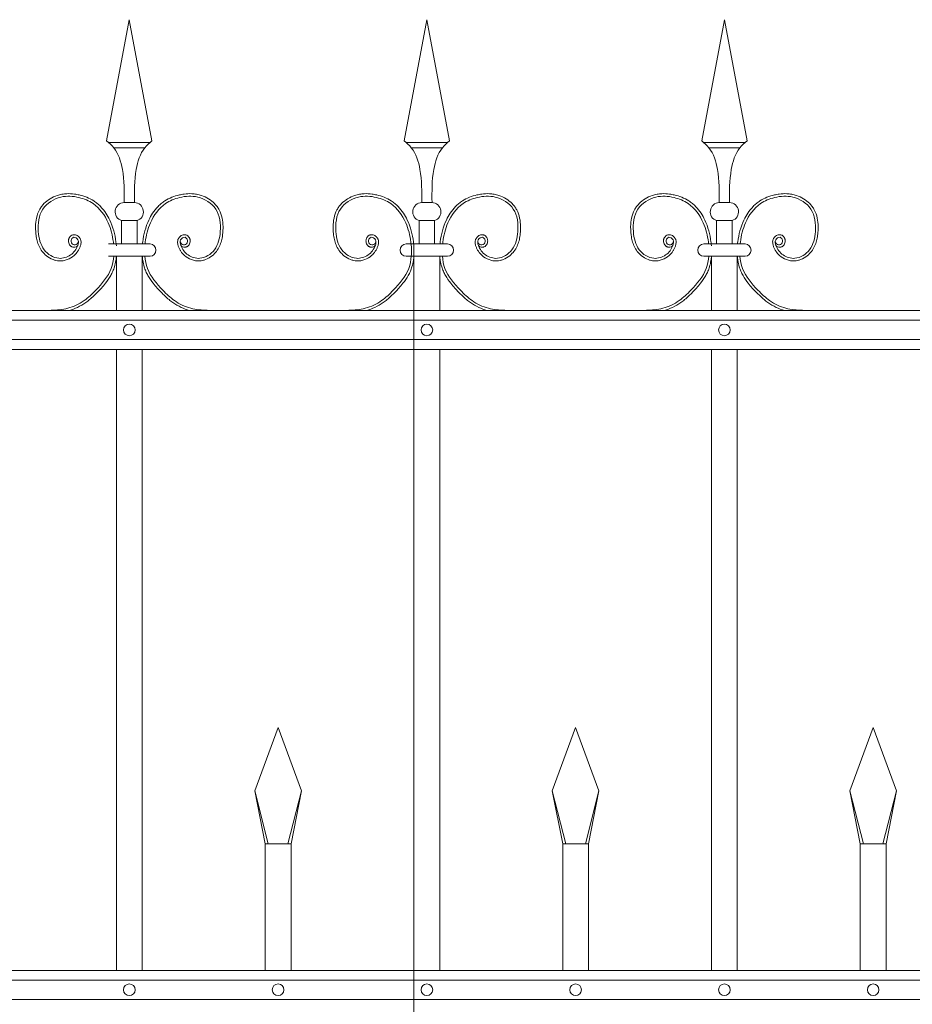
# Model space of a CAD drawing. Header units: millimetres. Extents: x 6567289036 to 6568990308, y 5976640423 to 5977332400.
# Tile 201 of 256: x 6568250096 to 6568250778, y 5976809666 to 5976810419. Entities that reach past the tile are written whole.
import ezdxf

# ---------------------------------------------------------------- set-up
doc = ezdxf.new("R2010")
doc.units = ezdxf.units.MM
doc.layers.add('01_widok', color=7, linetype='Continuous', lineweight=13)

# ---------------------------------------------------------------- blocks, each defined once
blk = doc.blocks.new('A$C6D0402AF')
at = {"layer": '01_widok'}
for p, q in [((1.41249, 1.4602), (1.43, 1.55381)), ((1.44751, 1.4602), (1.43, 1.55381)), ((1.64249, 1.4602), (1.66, 1.55381)), ((1.67751, 1.4602), (1.66, 1.55381)), ((1.87249, 1.4602), (1.89, 1.55381)), ((1.90751, 1.4602), (1.89, 1.55381)), ((1.43, 1.45881), (1.414, 1.45881)), ((1.43, 1.45481), (1.418, 1.45481)), ((1.43, 1.45881), (1.446, 1.45881)), ((1.43, 1.45481), (1.442, 1.45481)), ((1.66, 1.45881), (1.644, 1.45881)), ((1.66, 1.45481), (1.648, 1.45481)), ((1.66, 1.45881), (1.676, 1.45881)), ((1.66, 1.45481), (1.672, 1.45481)), ((1.89, 1.45881), (1.874, 1.45881)), ((1.89, 1.45481), (1.878, 1.45481)), ((1.89, 1.45881), (1.906, 1.45881)), ((1.89, 1.45481), (1.902, 1.45481)), ((1.43, 1.41247), (1.42601, 1.41247)), ((1.43, 1.41247), (1.43399, 1.41247)), ((1.66, 1.41247), (1.65601, 1.41247)), ((1.66, 1.41247), (1.66399, 1.41247)), ((1.89, 1.41247), (1.88601, 1.41247)), ((1.89, 1.41247), (1.89399, 1.41247)), ((1.42401, 1.39847), (1.43, 1.39847)), ((1.42401, 1.39847), (1.42401, 1.38047)), ((1.43599, 1.39847), (1.43, 1.39847)), ((1.43599, 1.39847), (1.43599, 1.38047)), ((1.65401, 1.39847), (1.66, 1.39847)), ((1.65401, 1.39847), (1.65401, 1.38047)), ((1.66599, 1.39847), (1.66, 1.39847)), ((1.66599, 1.39847), (1.66599, 1.38047)), ((1.88401, 1.39847), (1.89, 1.39847)), ((1.88401, 1.39847), (1.88401, 1.38047)), ((1.89599, 1.39847), (1.89, 1.39847)), ((1.89599, 1.39847), (1.89599, 1.38047)), ((1.43, 1.38047), (1.414, 1.38047)), ((1.43, 1.38047), (1.446, 1.38047)), ((1.66, 1.38047), (1.644, 1.38047)), ((1.65, 1.379), (1.65, 1.329)), ((1.65, 1.379), (1.65, 0.30096)), ((1.66, 1.38047), (1.676, 1.38047)), ((1.89, 1.38047), (1.874, 1.38047)), ((1.89, 1.38047), (1.906, 1.38047)), ((1.42, 1.371), (1.414, 1.371)), ((1.42, 1.371), (1.42, 1.329)), ((1.42, 1.371), (1.44, 1.371)), ((1.44, 1.371), (1.44, 1.329)), ((1.44, 1.371), (1.446, 1.371)), ((1.65, 1.371), (1.644, 1.371)), ((1.65, 1.371), (1.65, 1.329)), ((1.65, 1.371), (1.67, 1.371)), ((1.67, 1.371), (1.67, 1.329)), ((1.67, 1.371), (1.676, 1.371)), ((1.88, 1.371), (1.874, 1.371)), ((1.88, 1.371), (1.88, 1.329)), ((1.88, 1.371), (1.9, 1.371)), ((1.9, 1.371), (1.9, 1.329)), ((1.9, 1.371), (1.906, 1.371)), ((2.57, 1.329), (0.06, 1.329)), ((0.06, 1.3215), (2.57, 1.3215)), ((0.06, 1.3065), (2.57, 1.3065)), ((2.57, 1.299), (0.06, 1.299)), ((1.42, 1.299), (1.42, 0.819)), ((1.44, 1.299), (1.44, 0.819)), ((1.65, 1.299), (1.65, 0.819)), ((1.67, 1.299), (1.67, 0.819)), ((1.88, 1.299), (1.88, 0.819)), ((1.9, 1.299), (1.9, 0.819)), ((1.527, 0.95769), (1.545, 1.00669)), ((1.563, 0.95769), (1.545, 1.00669)), ((1.757, 0.95769), (1.775, 1.00669)), ((1.793, 0.95769), (1.775, 1.00669)), ((1.987, 0.95769), (2.005, 1.00669)), ((2.023, 0.95769), (2.005, 1.00669)), ((1.53744, 0.91669), (1.527, 0.95769)), ((1.527, 0.95769), (1.535, 0.91669)), ((1.55256, 0.91669), (1.563, 0.95769)), ((1.563, 0.95769), (1.555, 0.91669)), ((1.76744, 0.91669), (1.757, 0.95769)), ((1.757, 0.95769), (1.765, 0.91669)), ((1.78256, 0.91669), (1.793, 0.95769)), ((1.793, 0.95769), (1.785, 0.91669)), ((1.99744, 0.91669), (1.987, 0.95769)), ((1.987, 0.95769), (1.995, 0.91669)), ((2.01256, 0.91669), (2.023, 0.95769)), ((2.01256, 0.91669), (2.023, 0.95769)), ((2.023, 0.95769), (2.015, 0.91669)), ((2.023, 0.95769), (2.015, 0.91669)), ((1.545, 0.91669), (1.535, 0.91669)), ((1.535, 0.91669), (1.535, 0.819)), ((1.545, 0.91669), (1.555, 0.91669)), ((1.555, 0.91669), (1.555, 0.819)), ((1.775, 0.91669), (1.765, 0.91669)), ((1.765, 0.91669), (1.765, 0.819)), ((1.775, 0.91669), (1.785, 0.91669)), ((1.785, 0.91669), (1.785, 0.819)), ((2.005, 0.91669), (1.995, 0.91669)), ((1.995, 0.91669), (1.995, 0.819)), ((2.005, 0.91669), (2.015, 0.91669)), ((2.015, 0.91669), (2.015, 0.819)), ((2.015, 0.91669), (2.015, 0.819)), ((2.57, 0.819), (0.06, 0.819)), ((2.57, 0.8115), (0.06, 0.8115)), ((2.57, 0.7965), (0.06, 0.7965))]:
    blk.add_line(p, q, dxfattribs=at)
for centre in [(1.43, 1.314), (1.66, 1.314), (1.89, 1.314), (1.43, 0.804), (1.545, 0.804), (1.66, 0.804), (1.775, 0.804), (1.89, 0.804), (2.005, 0.804)]:
    blk.add_circle(centre, 0.0045, dxfattribs=at)
for centre, radius, start, end in [((1.42627, 1.40529), 0.00718, 92.05804, 251.68172), ((1.43373, 1.40529), 0.00718, 288.31828, 87.94196), ((1.65627, 1.40529), 0.00718, 92.05804, 251.68172), ((1.66373, 1.40529), 0.00718, 288.31828, 87.94196), ((1.88627, 1.40529), 0.00718, 92.05804, 251.68172), ((1.89373, 1.40529), 0.00718, 288.31828, 87.94196), ((1.44589, 1.37573), 0.00473, 271.38218, 88.61782), ((1.64411, 1.37573), 0.00473, 91.38218, 268.61782), ((1.67589, 1.37573), 0.00473, 271.38218, 88.61782), ((1.87411, 1.37573), 0.00473, 91.38218, 268.61782), ((1.90589, 1.37573), 0.00473, 271.38218, 88.61782)]:
    blk.add_arc(centre, radius, start, end, dxfattribs=at)
for points in [[(1.41249, 1.4602), (1.418, 1.45481), (1.42464, 1.43812), (1.42601, 1.41247)], [(1.44751, 1.4602), (1.442, 1.45481), (1.43536, 1.43812), (1.43399, 1.41247)], [(1.64249, 1.4602), (1.648, 1.45481), (1.65464, 1.43812), (1.65601, 1.41247)], [(1.67751, 1.4602), (1.672, 1.45481), (1.66536, 1.43812), (1.66399, 1.41247)], [(1.87249, 1.4602), (1.878, 1.45481), (1.88464, 1.43812), (1.88601, 1.41247)], [(1.90751, 1.4602), (1.902, 1.45481), (1.89536, 1.43812), (1.89399, 1.41247)], [(1.64782, 1.38047), (1.64822, 1.37621), (1.64799, 1.371)]]:
    blk.add_spline(points, degree=3, dxfattribs=at)
for points, knots in [([(1.39014, 1.37922), (1.38904, 1.37757), (1.38661, 1.37789), (1.38604, 1.37807), (1.38582, 1.37815), (1.3854, 1.37836), (1.3852, 1.37847), (1.38454, 1.37894), (1.38415, 1.37936), (1.38354, 1.38027), (1.38331, 1.38076), (1.38301, 1.3818), (1.38294, 1.38234), (1.38296, 1.38319), (1.383, 1.3835), (1.38312, 1.38409), (1.38321, 1.38437), (1.38352, 1.38516), (1.3838, 1.38563), (1.38451, 1.38648), (1.38493, 1.38686), (1.38571, 1.38729), (1.38599, 1.38741), (1.3865, 1.38756), (1.38673, 1.3876), (1.38717, 1.38764), (1.38739, 1.38765), (1.38816, 1.3876), (1.38868, 1.38745), (1.38962, 1.38704), (1.39004, 1.38678), (1.3908, 1.38617), (1.39115, 1.38583), (1.39165, 1.3852), (1.39183, 1.38493), (1.39214, 1.38437), (1.39227, 1.38409), (1.39247, 1.38353), (1.39255, 1.38324), (1.39271, 1.38238), (1.39272, 1.3818), (1.39263, 1.38073), (1.39253, 1.38022), (1.39232, 1.37942), (1.39222, 1.37911), (1.39199, 1.37846), (1.39186, 1.37811), (1.39158, 1.37743), (1.39142, 1.37709), (1.39094, 1.3761), (1.39057, 1.37546), (1.38937, 1.37364), (1.38842, 1.37254), (1.38577, 1.37019), (1.38394, 1.36909), (1.37996, 1.36762), (1.37782, 1.36725), (1.37488, 1.36741), (1.37409, 1.36752), (1.37255, 1.36786), (1.3718, 1.36809), (1.3692, 1.36908), (1.36747, 1.37012), (1.3647, 1.37238), (1.36359, 1.37352), (1.36169, 1.376), (1.36091, 1.37732), (1.35963, 1.38006), (1.35914, 1.38148), (1.35838, 1.38434), (1.35812, 1.38578), (1.35779, 1.38832), (1.35769, 1.38942), (1.35756, 1.39164), (1.35753, 1.39275), (1.35758, 1.3961), (1.3578, 1.39834), (1.35873, 1.4027), (1.35944, 1.40482), (1.36096, 1.40768), (1.36149, 1.40853), (1.36268, 1.41014), (1.36334, 1.41091), (1.36545, 1.41306), (1.36705, 1.41432), (1.3705, 1.41644), (1.37235, 1.4173), (1.37547, 1.41835), (1.3767, 1.41867), (1.37918, 1.41913), (1.38042, 1.41926), (1.38366, 1.41941), (1.38566, 1.4193), (1.38885, 1.41887), (1.39007, 1.41864), (1.39324, 1.41791), (1.39518, 1.41733), (1.39896, 1.41583), (1.40079, 1.41491), (1.40346, 1.41318), (1.40438, 1.41251), (1.40612, 1.41106), (1.40695, 1.41028), (1.40931, 1.40783), (1.41071, 1.40604), (1.41304, 1.40249), (1.41401, 1.40075), (1.41616, 1.39627), (1.41717, 1.3935), (1.41874, 1.38785), (1.41928, 1.38498), (1.41971, 1.38152), (1.41977, 1.381), (1.42, 1.379)], [4.6165, 4.6165, 4.6165, 4.6165, 5.188367, 5.188367, 5.549428, 5.549428, 5.910489, 5.910489, 6.837983, 6.837983, 7.765478, 7.765478, 8.692972, 8.692972, 9.190028, 9.190028, 9.687083, 9.687083, 10.618534, 10.618534, 11.549985, 11.549985, 12.010547, 12.010547, 12.33998, 12.33998, 12.669414, 12.669414, 13.561099, 13.561099, 14.452783, 14.452783, 15.344467, 15.344467, 15.940368, 15.940368, 16.492607, 16.492607, 17.044846, 17.044846, 18.200205, 18.200205, 19.355563, 19.355563, 20.151118, 20.151118, 21.100453, 21.100453, 22.049789, 22.049789, 23.94846, 23.94846, 27.745803, 27.745803, 33.221248, 33.221248, 38.696693, 38.696693, 40.725069, 40.725069, 42.753445, 42.753445, 47.908007, 47.908007, 52.041948, 52.041948, 56.17589, 56.17589, 60.309831, 60.309831, 64.342201, 64.342201, 67.40836, 67.40836, 70.47452, 70.47452, 76.606839, 76.606839, 82.739158, 82.739158, 85.455708, 85.455708, 88.172258, 88.172258, 93.605357, 93.605357, 99.038456, 99.038456, 102.482403, 102.482403, 105.92635, 105.92635, 111.504268, 111.504268, 114.996104, 114.996104, 120.708661, 120.708661, 126.421218, 126.421218, 129.587167, 129.587167, 132.753115, 132.753115, 139.085012, 139.085012, 144.64085, 144.64085, 153.114925, 153.114925, 161.589001, 161.589001, 163.11027, 163.11027, 163.11027, 163.11027]), ([(1.39062, 1.38267), (1.39043, 1.38189), (1.38997, 1.38002), (1.38599, 1.37927), (1.38423, 1.38316), (1.38704, 1.38672), (1.39127, 1.38362), (1.38999, 1.37746), (1.3852, 1.37115), (1.37414, 1.36773), (1.36219, 1.37557), (1.35865, 1.39087), (1.36058, 1.40849), (1.37603, 1.41817), (1.39055, 1.41716), (1.4048, 1.41161), (1.41426, 1.39811), (1.41712, 1.38659), (1.41777, 1.38093), (1.41782, 1.38047)], [0, 0, 0, 0, 2.276171, 5.482858, 9.081143, 12.123133, 16.088096, 20.24215, 29.50989, 38.967775, 52.064989, 66.796785, 84.531155, 101.296087, 115.254866, 127.16367, 146.089907, 161.545397, 162.912572, 162.912572, 162.912572, 162.912572]), ([(1.46986, 1.37922), (1.47096, 1.37757), (1.47339, 1.37789), (1.47396, 1.37807), (1.47418, 1.37815), (1.4746, 1.37836), (1.4748, 1.37847), (1.47546, 1.37894), (1.47585, 1.37936), (1.47646, 1.38027), (1.47669, 1.38076), (1.47699, 1.3818), (1.47706, 1.38234), (1.47704, 1.38319), (1.477, 1.3835), (1.47688, 1.38409), (1.47679, 1.38437), (1.47648, 1.38516), (1.4762, 1.38563), (1.47549, 1.38648), (1.47507, 1.38686), (1.47429, 1.38729), (1.47401, 1.38741), (1.4735, 1.38756), (1.47327, 1.3876), (1.47283, 1.38764), (1.47261, 1.38765), (1.47184, 1.3876), (1.47132, 1.38745), (1.47038, 1.38704), (1.46996, 1.38678), (1.4692, 1.38617), (1.46885, 1.38583), (1.46835, 1.3852), (1.46817, 1.38493), (1.46786, 1.38437), (1.46773, 1.38409), (1.46753, 1.38353), (1.46745, 1.38324), (1.46729, 1.38238), (1.46728, 1.3818), (1.46737, 1.38073), (1.46747, 1.38022), (1.46768, 1.37942), (1.46778, 1.37911), (1.46801, 1.37846), (1.46814, 1.37811), (1.46842, 1.37743), (1.46858, 1.37709), (1.46906, 1.3761), (1.46943, 1.37546), (1.47063, 1.37364), (1.47158, 1.37254), (1.47423, 1.37019), (1.47606, 1.36909), (1.48004, 1.36762), (1.48218, 1.36725), (1.48512, 1.36741), (1.48591, 1.36752), (1.48745, 1.36786), (1.4882, 1.36809), (1.4908, 1.36908), (1.49253, 1.37012), (1.4953, 1.37238), (1.49641, 1.37352), (1.49831, 1.376), (1.49909, 1.37732), (1.50037, 1.38006), (1.50086, 1.38148), (1.50162, 1.38434), (1.50188, 1.38578), (1.50221, 1.38832), (1.50231, 1.38942), (1.50244, 1.39164), (1.50247, 1.39275), (1.50242, 1.3961), (1.5022, 1.39834), (1.50127, 1.4027), (1.50056, 1.40482), (1.49904, 1.40768), (1.49851, 1.40853), (1.49732, 1.41014), (1.49666, 1.41091), (1.49455, 1.41306), (1.49295, 1.41432), (1.4895, 1.41644), (1.48765, 1.4173), (1.48453, 1.41835), (1.4833, 1.41867), (1.48082, 1.41913), (1.47958, 1.41926), (1.47634, 1.41941), (1.47434, 1.4193), (1.47115, 1.41887), (1.46993, 1.41864), (1.46676, 1.41791), (1.46482, 1.41733), (1.46104, 1.41583), (1.45921, 1.41491), (1.45654, 1.41318), (1.45562, 1.41251), (1.45388, 1.41106), (1.45305, 1.41028), (1.45069, 1.40783), (1.44929, 1.40604), (1.44696, 1.40249), (1.44599, 1.40075), (1.44384, 1.39627), (1.44283, 1.3935), (1.44126, 1.38785), (1.44072, 1.38498), (1.44029, 1.38152), (1.44023, 1.381), (1.44017, 1.38047)], [4.6165, 4.6165, 4.6165, 4.6165, 5.188367, 5.188367, 5.549428, 5.549428, 5.910489, 5.910489, 6.837983, 6.837983, 7.765478, 7.765478, 8.692972, 8.692972, 9.190028, 9.190028, 9.687083, 9.687083, 10.618534, 10.618534, 11.549985, 11.549985, 12.010547, 12.010547, 12.33998, 12.33998, 12.669414, 12.669414, 13.561099, 13.561099, 14.452783, 14.452783, 15.344467, 15.344467, 15.940368, 15.940368, 16.492607, 16.492607, 17.044846, 17.044846, 18.200205, 18.200205, 19.355563, 19.355563, 20.151118, 20.151118, 21.100453, 21.100453, 22.049789, 22.049789, 23.94846, 23.94846, 27.745803, 27.745803, 33.221248, 33.221248, 38.696693, 38.696693, 40.725069, 40.725069, 42.753445, 42.753445, 47.908007, 47.908007, 52.041948, 52.041948, 56.17589, 56.17589, 60.309831, 60.309831, 64.342201, 64.342201, 67.40836, 67.40836, 70.47452, 70.47452, 76.606839, 76.606839, 82.739158, 82.739158, 85.455708, 85.455708, 88.172258, 88.172258, 93.605357, 93.605357, 99.038456, 99.038456, 102.482403, 102.482403, 105.92635, 105.92635, 111.504268, 111.504268, 114.996104, 114.996104, 120.708661, 120.708661, 126.421218, 126.421218, 129.587167, 129.587167, 132.753115, 132.753115, 139.085012, 139.085012, 144.64085, 144.64085, 153.114925, 153.114925, 161.589001, 161.589001, 163.11027, 163.11027, 163.11027, 163.11027]), ([(1.46938, 1.38267), (1.46957, 1.38189), (1.47003, 1.38002), (1.47401, 1.37927), (1.47577, 1.38316), (1.47296, 1.38672), (1.46873, 1.38362), (1.47001, 1.37746), (1.4748, 1.37115), (1.48586, 1.36773), (1.49781, 1.37557), (1.50135, 1.39087), (1.49942, 1.40849), (1.48397, 1.41817), (1.46945, 1.41716), (1.4552, 1.41161), (1.44574, 1.39811), (1.44288, 1.38659), (1.44223, 1.38093), (1.44218, 1.38047)], [0, 0, 0, 0, 2.276171, 5.482858, 9.081143, 12.123133, 16.088096, 20.24215, 29.50989, 38.967775, 52.064989, 66.796785, 84.531155, 101.296087, 115.254866, 127.16367, 146.089907, 161.545397, 162.912572, 162.912572, 162.912572, 162.912572]), ([(1.62014, 1.37922), (1.61904, 1.37757), (1.61661, 1.37789), (1.61604, 1.37807), (1.61582, 1.37815), (1.6154, 1.37836), (1.6152, 1.37847), (1.61454, 1.37894), (1.61415, 1.37936), (1.61354, 1.38027), (1.61331, 1.38076), (1.61301, 1.3818), (1.61294, 1.38234), (1.61296, 1.38319), (1.613, 1.3835), (1.61312, 1.38409), (1.61321, 1.38437), (1.61352, 1.38516), (1.6138, 1.38563), (1.61451, 1.38648), (1.61493, 1.38686), (1.61571, 1.38729), (1.61599, 1.38741), (1.6165, 1.38756), (1.61673, 1.3876), (1.61717, 1.38764), (1.61739, 1.38765), (1.61816, 1.3876), (1.61868, 1.38745), (1.61962, 1.38704), (1.62004, 1.38678), (1.6208, 1.38617), (1.62115, 1.38583), (1.62165, 1.3852), (1.62183, 1.38493), (1.62214, 1.38437), (1.62227, 1.38409), (1.62247, 1.38353), (1.62255, 1.38324), (1.62271, 1.38238), (1.62272, 1.3818), (1.62263, 1.38073), (1.62253, 1.38022), (1.62232, 1.37942), (1.62222, 1.37911), (1.62199, 1.37846), (1.62186, 1.37811), (1.62158, 1.37743), (1.62142, 1.37709), (1.62094, 1.3761), (1.62057, 1.37546), (1.61937, 1.37364), (1.61842, 1.37254), (1.61577, 1.37019), (1.61394, 1.36909), (1.60996, 1.36762), (1.60782, 1.36725), (1.60488, 1.36741), (1.60409, 1.36752), (1.60255, 1.36786), (1.6018, 1.36809), (1.5992, 1.36908), (1.59747, 1.37012), (1.5947, 1.37238), (1.59359, 1.37352), (1.59169, 1.376), (1.59091, 1.37732), (1.58963, 1.38006), (1.58914, 1.38148), (1.58838, 1.38434), (1.58812, 1.38578), (1.58779, 1.38832), (1.58769, 1.38942), (1.58756, 1.39164), (1.58753, 1.39275), (1.58758, 1.3961), (1.5878, 1.39834), (1.58873, 1.4027), (1.58944, 1.40482), (1.59096, 1.40768), (1.59149, 1.40853), (1.59268, 1.41014), (1.59334, 1.41091), (1.59545, 1.41306), (1.59705, 1.41432), (1.6005, 1.41644), (1.60235, 1.4173), (1.60547, 1.41835), (1.6067, 1.41867), (1.60918, 1.41913), (1.61042, 1.41926), (1.61366, 1.41941), (1.61566, 1.4193), (1.61885, 1.41887), (1.62007, 1.41864), (1.62324, 1.41791), (1.62518, 1.41733), (1.62896, 1.41583), (1.63079, 1.41491), (1.63346, 1.41318), (1.63438, 1.41251), (1.63612, 1.41106), (1.63695, 1.41028), (1.63931, 1.40783), (1.64071, 1.40604), (1.64304, 1.40249), (1.64401, 1.40075), (1.64616, 1.39627), (1.64717, 1.3935), (1.64874, 1.38785), (1.64928, 1.38498), (1.64971, 1.38152), (1.64977, 1.381), (1.65, 1.379)], [4.6165, 4.6165, 4.6165, 4.6165, 5.188367, 5.188367, 5.549428, 5.549428, 5.910489, 5.910489, 6.837983, 6.837983, 7.765478, 7.765478, 8.692972, 8.692972, 9.190028, 9.190028, 9.687083, 9.687083, 10.618534, 10.618534, 11.549985, 11.549985, 12.010547, 12.010547, 12.33998, 12.33998, 12.669414, 12.669414, 13.561099, 13.561099, 14.452783, 14.452783, 15.344467, 15.344467, 15.940368, 15.940368, 16.492607, 16.492607, 17.044846, 17.044846, 18.200205, 18.200205, 19.355563, 19.355563, 20.151118, 20.151118, 21.100453, 21.100453, 22.049789, 22.049789, 23.94846, 23.94846, 27.745803, 27.745803, 33.221248, 33.221248, 38.696693, 38.696693, 40.725069, 40.725069, 42.753445, 42.753445, 47.908007, 47.908007, 52.041948, 52.041948, 56.17589, 56.17589, 60.309831, 60.309831, 64.342201, 64.342201, 67.40836, 67.40836, 70.47452, 70.47452, 76.606839, 76.606839, 82.739158, 82.739158, 85.455708, 85.455708, 88.172258, 88.172258, 93.605357, 93.605357, 99.038456, 99.038456, 102.482403, 102.482403, 105.92635, 105.92635, 111.504268, 111.504268, 114.996104, 114.996104, 120.708661, 120.708661, 126.421218, 126.421218, 129.587167, 129.587167, 132.753115, 132.753115, 139.085012, 139.085012, 144.64085, 144.64085, 153.114925, 153.114925, 161.589001, 161.589001, 163.11027, 163.11027, 163.11027, 163.11027]), ([(1.62014, 1.37922), (1.61904, 1.37757), (1.61661, 1.37789), (1.61604, 1.37807), (1.61582, 1.37815), (1.6154, 1.37836), (1.6152, 1.37847), (1.61454, 1.37894), (1.61415, 1.37936), (1.61354, 1.38027), (1.61331, 1.38076), (1.61301, 1.3818), (1.61294, 1.38234), (1.61296, 1.38319), (1.613, 1.3835), (1.61312, 1.38409), (1.61321, 1.38437), (1.61352, 1.38516), (1.6138, 1.38563), (1.61451, 1.38648), (1.61493, 1.38686), (1.61571, 1.38729), (1.61599, 1.38741), (1.6165, 1.38756), (1.61673, 1.3876), (1.61717, 1.38764), (1.61739, 1.38765), (1.61816, 1.3876), (1.61868, 1.38745), (1.61962, 1.38704), (1.62004, 1.38678), (1.6208, 1.38617), (1.62115, 1.38583), (1.62165, 1.3852), (1.62183, 1.38493), (1.62214, 1.38437), (1.62227, 1.38409), (1.62247, 1.38353), (1.62255, 1.38324), (1.62271, 1.38238), (1.62272, 1.3818), (1.62263, 1.38073), (1.62253, 1.38022), (1.62232, 1.37942), (1.62222, 1.37911), (1.62199, 1.37846), (1.62186, 1.37811), (1.62158, 1.37743), (1.62142, 1.37709), (1.62094, 1.3761), (1.62057, 1.37546), (1.61937, 1.37364), (1.61842, 1.37254), (1.61577, 1.37019), (1.61394, 1.36909), (1.60996, 1.36762), (1.60782, 1.36725), (1.60488, 1.36741), (1.60409, 1.36752), (1.60255, 1.36786), (1.6018, 1.36809), (1.5992, 1.36908), (1.59747, 1.37012), (1.5947, 1.37238), (1.59359, 1.37352), (1.59169, 1.376), (1.59091, 1.37732), (1.58963, 1.38006), (1.58914, 1.38148), (1.58838, 1.38434), (1.58812, 1.38578), (1.58779, 1.38832), (1.58769, 1.38942), (1.58756, 1.39164), (1.58753, 1.39275), (1.58758, 1.3961), (1.5878, 1.39834), (1.58873, 1.4027), (1.58944, 1.40482), (1.59096, 1.40768), (1.59149, 1.40853), (1.59268, 1.41014), (1.59334, 1.41091), (1.59545, 1.41306), (1.59705, 1.41432), (1.6005, 1.41644), (1.60235, 1.4173), (1.60547, 1.41835), (1.6067, 1.41867), (1.60918, 1.41913), (1.61042, 1.41926), (1.61366, 1.41941), (1.61566, 1.4193), (1.61885, 1.41887), (1.62007, 1.41864), (1.62324, 1.41791), (1.62518, 1.41733), (1.62896, 1.41583), (1.63079, 1.41491), (1.63346, 1.41318), (1.63438, 1.41251), (1.63612, 1.41106), (1.63695, 1.41028), (1.63931, 1.40783), (1.64071, 1.40604), (1.64304, 1.40249), (1.64401, 1.40075), (1.64616, 1.39627), (1.64717, 1.3935), (1.64874, 1.38785), (1.64928, 1.38498), (1.64971, 1.38152), (1.64977, 1.381), (1.64983, 1.38047)], [4.6165, 4.6165, 4.6165, 4.6165, 5.188367, 5.188367, 5.549428, 5.549428, 5.910489, 5.910489, 6.837983, 6.837983, 7.765478, 7.765478, 8.692972, 8.692972, 9.190028, 9.190028, 9.687083, 9.687083, 10.618534, 10.618534, 11.549985, 11.549985, 12.010547, 12.010547, 12.33998, 12.33998, 12.669414, 12.669414, 13.561099, 13.561099, 14.452783, 14.452783, 15.344467, 15.344467, 15.940368, 15.940368, 16.492607, 16.492607, 17.044846, 17.044846, 18.200205, 18.200205, 19.355563, 19.355563, 20.151118, 20.151118, 21.100453, 21.100453, 22.049789, 22.049789, 23.94846, 23.94846, 27.745803, 27.745803, 33.221248, 33.221248, 38.696693, 38.696693, 40.725069, 40.725069, 42.753445, 42.753445, 47.908007, 47.908007, 52.041948, 52.041948, 56.17589, 56.17589, 60.309831, 60.309831, 64.342201, 64.342201, 67.40836, 67.40836, 70.47452, 70.47452, 76.606839, 76.606839, 82.739158, 82.739158, 85.455708, 85.455708, 88.172258, 88.172258, 93.605357, 93.605357, 99.038456, 99.038456, 102.482403, 102.482403, 105.92635, 105.92635, 111.504268, 111.504268, 114.996104, 114.996104, 120.708661, 120.708661, 126.421218, 126.421218, 129.587167, 129.587167, 132.753115, 132.753115, 139.085012, 139.085012, 144.64085, 144.64085, 153.114925, 153.114925, 161.589001, 161.589001, 163.11027, 163.11027, 163.11027, 163.11027]), ([(1.62062, 1.38267), (1.62043, 1.38189), (1.61997, 1.38002), (1.61599, 1.37927), (1.61423, 1.38316), (1.61704, 1.38672), (1.62127, 1.38362), (1.61999, 1.37746), (1.6152, 1.37115), (1.60414, 1.36773), (1.59219, 1.37557), (1.58865, 1.39087), (1.59058, 1.40849), (1.60603, 1.41817), (1.62055, 1.41716), (1.6348, 1.41161), (1.64426, 1.39811), (1.64712, 1.38659), (1.64777, 1.38093), (1.64782, 1.38047)], [0, 0, 0, 0, 2.276171, 5.482858, 9.081143, 12.123133, 16.088096, 20.24215, 29.50989, 38.967775, 52.064989, 66.796785, 84.531155, 101.296087, 115.254866, 127.16367, 146.089907, 161.545397, 162.912572, 162.912572, 162.912572, 162.912572]), ([(1.62062, 1.38267), (1.62043, 1.38189), (1.61997, 1.38002), (1.61599, 1.37927), (1.61423, 1.38316), (1.61704, 1.38672), (1.62127, 1.38362), (1.61999, 1.37746), (1.6152, 1.37115), (1.60414, 1.36773), (1.59219, 1.37557), (1.58865, 1.39087), (1.59058, 1.40849), (1.60603, 1.41817), (1.62055, 1.41716), (1.6348, 1.41161), (1.64426, 1.39811), (1.64712, 1.38659), (1.64777, 1.38093), (1.64782, 1.38047)], [0, 0, 0, 0, 2.276171, 5.482858, 9.081143, 12.123133, 16.088096, 20.24215, 29.50989, 38.967775, 52.064989, 66.796785, 84.531155, 101.296087, 115.254866, 127.16367, 146.089907, 161.545397, 162.912572, 162.912572, 162.912572, 162.912572]), ([(1.69986, 1.37922), (1.70096, 1.37757), (1.70339, 1.37789), (1.70396, 1.37807), (1.70418, 1.37815), (1.7046, 1.37836), (1.7048, 1.37847), (1.70546, 1.37894), (1.70585, 1.37936), (1.70646, 1.38027), (1.70669, 1.38076), (1.70699, 1.3818), (1.70706, 1.38234), (1.70704, 1.38319), (1.707, 1.3835), (1.70688, 1.38409), (1.70679, 1.38437), (1.70648, 1.38516), (1.7062, 1.38563), (1.70549, 1.38648), (1.70507, 1.38686), (1.70429, 1.38729), (1.70401, 1.38741), (1.7035, 1.38756), (1.70327, 1.3876), (1.70283, 1.38764), (1.70261, 1.38765), (1.70184, 1.3876), (1.70132, 1.38745), (1.70038, 1.38704), (1.69996, 1.38678), (1.6992, 1.38617), (1.69885, 1.38583), (1.69835, 1.3852), (1.69817, 1.38493), (1.69786, 1.38437), (1.69773, 1.38409), (1.69753, 1.38353), (1.69745, 1.38324), (1.69729, 1.38238), (1.69728, 1.3818), (1.69737, 1.38073), (1.69747, 1.38022), (1.69768, 1.37942), (1.69778, 1.37911), (1.69801, 1.37846), (1.69814, 1.37811), (1.69842, 1.37743), (1.69858, 1.37709), (1.69906, 1.3761), (1.69943, 1.37546), (1.70063, 1.37364), (1.70158, 1.37254), (1.70423, 1.37019), (1.70606, 1.36909), (1.71004, 1.36762), (1.71218, 1.36725), (1.71512, 1.36741), (1.71591, 1.36752), (1.71745, 1.36786), (1.7182, 1.36809), (1.7208, 1.36908), (1.72253, 1.37012), (1.7253, 1.37238), (1.72641, 1.37352), (1.72831, 1.376), (1.72909, 1.37732), (1.73037, 1.38006), (1.73086, 1.38148), (1.73162, 1.38434), (1.73188, 1.38578), (1.73221, 1.38832), (1.73231, 1.38942), (1.73244, 1.39164), (1.73247, 1.39275), (1.73242, 1.3961), (1.7322, 1.39834), (1.73127, 1.4027), (1.73056, 1.40482), (1.72904, 1.40768), (1.72851, 1.40853), (1.72732, 1.41014), (1.72666, 1.41091), (1.72455, 1.41306), (1.72295, 1.41432), (1.7195, 1.41644), (1.71765, 1.4173), (1.71453, 1.41835), (1.7133, 1.41867), (1.71082, 1.41913), (1.70958, 1.41926), (1.70634, 1.41941), (1.70434, 1.4193), (1.70115, 1.41887), (1.69993, 1.41864), (1.69676, 1.41791), (1.69482, 1.41733), (1.69104, 1.41583), (1.68921, 1.41491), (1.68654, 1.41318), (1.68562, 1.41251), (1.68388, 1.41106), (1.68305, 1.41028), (1.68069, 1.40783), (1.67929, 1.40604), (1.67696, 1.40249), (1.67599, 1.40075), (1.67384, 1.39627), (1.67283, 1.3935), (1.67126, 1.38785), (1.67072, 1.38498), (1.67029, 1.38152), (1.67023, 1.381), (1.67017, 1.38047)], [4.6165, 4.6165, 4.6165, 4.6165, 5.188367, 5.188367, 5.549428, 5.549428, 5.910489, 5.910489, 6.837983, 6.837983, 7.765478, 7.765478, 8.692972, 8.692972, 9.190028, 9.190028, 9.687083, 9.687083, 10.618534, 10.618534, 11.549985, 11.549985, 12.010547, 12.010547, 12.33998, 12.33998, 12.669414, 12.669414, 13.561099, 13.561099, 14.452783, 14.452783, 15.344467, 15.344467, 15.940368, 15.940368, 16.492607, 16.492607, 17.044846, 17.044846, 18.200205, 18.200205, 19.355563, 19.355563, 20.151118, 20.151118, 21.100453, 21.100453, 22.049789, 22.049789, 23.94846, 23.94846, 27.745803, 27.745803, 33.221248, 33.221248, 38.696693, 38.696693, 40.725069, 40.725069, 42.753445, 42.753445, 47.908007, 47.908007, 52.041948, 52.041948, 56.17589, 56.17589, 60.309831, 60.309831, 64.342201, 64.342201, 67.40836, 67.40836, 70.47452, 70.47452, 76.606839, 76.606839, 82.739158, 82.739158, 85.455708, 85.455708, 88.172258, 88.172258, 93.605357, 93.605357, 99.038456, 99.038456, 102.482403, 102.482403, 105.92635, 105.92635, 111.504268, 111.504268, 114.996104, 114.996104, 120.708661, 120.708661, 126.421218, 126.421218, 129.587167, 129.587167, 132.753115, 132.753115, 139.085012, 139.085012, 144.64085, 144.64085, 153.114925, 153.114925, 161.589001, 161.589001, 163.11027, 163.11027, 163.11027, 163.11027]), ([(1.69938, 1.38267), (1.69957, 1.38189), (1.70003, 1.38002), (1.70401, 1.37927), (1.70577, 1.38316), (1.70296, 1.38672), (1.69873, 1.38362), (1.70001, 1.37746), (1.7048, 1.37115), (1.71586, 1.36773), (1.72781, 1.37557), (1.73135, 1.39087), (1.72942, 1.40849), (1.71397, 1.41817), (1.69945, 1.41716), (1.6852, 1.41161), (1.67574, 1.39811), (1.67288, 1.38659), (1.67223, 1.38093), (1.67218, 1.38047)], [0, 0, 0, 0, 2.276171, 5.482858, 9.081143, 12.123133, 16.088096, 20.24215, 29.50989, 38.967775, 52.064989, 66.796785, 84.531155, 101.296087, 115.254866, 127.16367, 146.089907, 161.545397, 162.912572, 162.912572, 162.912572, 162.912572]), ([(1.85014, 1.37922), (1.84904, 1.37757), (1.84661, 1.37789), (1.84604, 1.37807), (1.84582, 1.37815), (1.8454, 1.37836), (1.8452, 1.37847), (1.84454, 1.37894), (1.84415, 1.37936), (1.84354, 1.38027), (1.84331, 1.38076), (1.84301, 1.3818), (1.84294, 1.38234), (1.84296, 1.38319), (1.843, 1.3835), (1.84312, 1.38409), (1.84321, 1.38437), (1.84352, 1.38516), (1.8438, 1.38563), (1.84451, 1.38648), (1.84493, 1.38686), (1.84571, 1.38729), (1.84599, 1.38741), (1.8465, 1.38756), (1.84673, 1.3876), (1.84717, 1.38764), (1.84739, 1.38765), (1.84816, 1.3876), (1.84868, 1.38745), (1.84962, 1.38704), (1.85004, 1.38678), (1.8508, 1.38617), (1.85115, 1.38583), (1.85165, 1.3852), (1.85183, 1.38493), (1.85214, 1.38437), (1.85227, 1.38409), (1.85247, 1.38353), (1.85255, 1.38324), (1.85271, 1.38238), (1.85272, 1.3818), (1.85263, 1.38073), (1.85253, 1.38022), (1.85232, 1.37942), (1.85222, 1.37911), (1.85199, 1.37846), (1.85186, 1.37811), (1.85158, 1.37743), (1.85142, 1.37709), (1.85094, 1.3761), (1.85057, 1.37546), (1.84937, 1.37364), (1.84842, 1.37254), (1.84577, 1.37019), (1.84394, 1.36909), (1.83996, 1.36762), (1.83782, 1.36725), (1.83488, 1.36741), (1.83409, 1.36752), (1.83255, 1.36786), (1.8318, 1.36809), (1.8292, 1.36908), (1.82747, 1.37012), (1.8247, 1.37238), (1.82359, 1.37352), (1.82169, 1.376), (1.82091, 1.37732), (1.81963, 1.38006), (1.81914, 1.38148), (1.81838, 1.38434), (1.81812, 1.38578), (1.81779, 1.38832), (1.81769, 1.38942), (1.81756, 1.39164), (1.81753, 1.39275), (1.81758, 1.3961), (1.8178, 1.39834), (1.81873, 1.4027), (1.81944, 1.40482), (1.82096, 1.40768), (1.82149, 1.40853), (1.82268, 1.41014), (1.82334, 1.41091), (1.82545, 1.41306), (1.82705, 1.41432), (1.8305, 1.41644), (1.83235, 1.4173), (1.83547, 1.41835), (1.8367, 1.41867), (1.83918, 1.41913), (1.84042, 1.41926), (1.84366, 1.41941), (1.84566, 1.4193), (1.84885, 1.41887), (1.85007, 1.41864), (1.85324, 1.41791), (1.85518, 1.41733), (1.85896, 1.41583), (1.86079, 1.41491), (1.86346, 1.41318), (1.86438, 1.41251), (1.86612, 1.41106), (1.86695, 1.41028), (1.86931, 1.40783), (1.87071, 1.40604), (1.87304, 1.40249), (1.87401, 1.40075), (1.87616, 1.39627), (1.87717, 1.3935), (1.87874, 1.38785), (1.87928, 1.38498), (1.87971, 1.38152), (1.87977, 1.381), (1.88, 1.379)], [4.6165, 4.6165, 4.6165, 4.6165, 5.188367, 5.188367, 5.549428, 5.549428, 5.910489, 5.910489, 6.837983, 6.837983, 7.765478, 7.765478, 8.692972, 8.692972, 9.190028, 9.190028, 9.687083, 9.687083, 10.618534, 10.618534, 11.549985, 11.549985, 12.010547, 12.010547, 12.33998, 12.33998, 12.669414, 12.669414, 13.561099, 13.561099, 14.452783, 14.452783, 15.344467, 15.344467, 15.940368, 15.940368, 16.492607, 16.492607, 17.044846, 17.044846, 18.200205, 18.200205, 19.355563, 19.355563, 20.151118, 20.151118, 21.100453, 21.100453, 22.049789, 22.049789, 23.94846, 23.94846, 27.745803, 27.745803, 33.221248, 33.221248, 38.696693, 38.696693, 40.725069, 40.725069, 42.753445, 42.753445, 47.908007, 47.908007, 52.041948, 52.041948, 56.17589, 56.17589, 60.309831, 60.309831, 64.342201, 64.342201, 67.40836, 67.40836, 70.47452, 70.47452, 76.606839, 76.606839, 82.739158, 82.739158, 85.455708, 85.455708, 88.172258, 88.172258, 93.605357, 93.605357, 99.038456, 99.038456, 102.482403, 102.482403, 105.92635, 105.92635, 111.504268, 111.504268, 114.996104, 114.996104, 120.708661, 120.708661, 126.421218, 126.421218, 129.587167, 129.587167, 132.753115, 132.753115, 139.085012, 139.085012, 144.64085, 144.64085, 153.114925, 153.114925, 161.589001, 161.589001, 163.11027, 163.11027, 163.11027, 163.11027]), ([(1.85062, 1.38267), (1.85043, 1.38189), (1.84997, 1.38002), (1.84599, 1.37927), (1.84423, 1.38316), (1.84704, 1.38672), (1.85127, 1.38362), (1.84999, 1.37746), (1.8452, 1.37115), (1.83414, 1.36773), (1.82219, 1.37557), (1.81865, 1.39087), (1.82058, 1.40849), (1.83603, 1.41817), (1.85055, 1.41716), (1.8648, 1.41161), (1.87426, 1.39811), (1.87712, 1.38659), (1.87777, 1.38093), (1.87782, 1.38047)], [0, 0, 0, 0, 2.276171, 5.482858, 9.081143, 12.123133, 16.088096, 20.24215, 29.50989, 38.967775, 52.064989, 66.796785, 84.531155, 101.296087, 115.254866, 127.16367, 146.089907, 161.545397, 162.912572, 162.912572, 162.912572, 162.912572]), ([(1.92986, 1.37922), (1.93096, 1.37757), (1.93339, 1.37789), (1.93396, 1.37807), (1.93418, 1.37815), (1.9346, 1.37836), (1.9348, 1.37847), (1.93546, 1.37894), (1.93585, 1.37936), (1.93646, 1.38027), (1.93669, 1.38076), (1.93699, 1.3818), (1.93706, 1.38234), (1.93704, 1.38319), (1.937, 1.3835), (1.93688, 1.38409), (1.93679, 1.38437), (1.93648, 1.38516), (1.9362, 1.38563), (1.93549, 1.38648), (1.93507, 1.38686), (1.93429, 1.38729), (1.93401, 1.38741), (1.9335, 1.38756), (1.93327, 1.3876), (1.93283, 1.38764), (1.93261, 1.38765), (1.93184, 1.3876), (1.93132, 1.38745), (1.93038, 1.38704), (1.92996, 1.38678), (1.9292, 1.38617), (1.92885, 1.38583), (1.92835, 1.3852), (1.92817, 1.38493), (1.92786, 1.38437), (1.92773, 1.38409), (1.92753, 1.38353), (1.92745, 1.38324), (1.92729, 1.38238), (1.92728, 1.3818), (1.92737, 1.38073), (1.92747, 1.38022), (1.92768, 1.37942), (1.92778, 1.37911), (1.92801, 1.37846), (1.92814, 1.37811), (1.92842, 1.37743), (1.92858, 1.37709), (1.92906, 1.3761), (1.92943, 1.37546), (1.93063, 1.37364), (1.93158, 1.37254), (1.93423, 1.37019), (1.93606, 1.36909), (1.94004, 1.36762), (1.94218, 1.36725), (1.94512, 1.36741), (1.94591, 1.36752), (1.94745, 1.36786), (1.9482, 1.36809), (1.9508, 1.36908), (1.95253, 1.37012), (1.9553, 1.37238), (1.95641, 1.37352), (1.95831, 1.376), (1.95909, 1.37732), (1.96037, 1.38006), (1.96086, 1.38148), (1.96162, 1.38434), (1.96188, 1.38578), (1.96221, 1.38832), (1.96231, 1.38942), (1.96244, 1.39164), (1.96247, 1.39275), (1.96242, 1.3961), (1.9622, 1.39834), (1.96127, 1.4027), (1.96056, 1.40482), (1.95904, 1.40768), (1.95851, 1.40853), (1.95732, 1.41014), (1.95666, 1.41091), (1.95455, 1.41306), (1.95295, 1.41432), (1.9495, 1.41644), (1.94765, 1.4173), (1.94453, 1.41835), (1.9433, 1.41867), (1.94082, 1.41913), (1.93958, 1.41926), (1.93634, 1.41941), (1.93434, 1.4193), (1.93115, 1.41887), (1.92993, 1.41864), (1.92676, 1.41791), (1.92482, 1.41733), (1.92104, 1.41583), (1.91921, 1.41491), (1.91654, 1.41318), (1.91562, 1.41251), (1.91388, 1.41106), (1.91305, 1.41028), (1.91069, 1.40783), (1.90929, 1.40604), (1.90696, 1.40249), (1.90599, 1.40075), (1.90384, 1.39627), (1.90283, 1.3935), (1.90126, 1.38785), (1.90072, 1.38498), (1.90029, 1.38152), (1.90023, 1.381), (1.90017, 1.38047)], [4.6165, 4.6165, 4.6165, 4.6165, 5.188367, 5.188367, 5.549428, 5.549428, 5.910489, 5.910489, 6.837983, 6.837983, 7.765478, 7.765478, 8.692972, 8.692972, 9.190028, 9.190028, 9.687083, 9.687083, 10.618534, 10.618534, 11.549985, 11.549985, 12.010547, 12.010547, 12.33998, 12.33998, 12.669414, 12.669414, 13.561099, 13.561099, 14.452783, 14.452783, 15.344467, 15.344467, 15.940368, 15.940368, 16.492607, 16.492607, 17.044846, 17.044846, 18.200205, 18.200205, 19.355563, 19.355563, 20.151118, 20.151118, 21.100453, 21.100453, 22.049789, 22.049789, 23.94846, 23.94846, 27.745803, 27.745803, 33.221248, 33.221248, 38.696693, 38.696693, 40.725069, 40.725069, 42.753445, 42.753445, 47.908007, 47.908007, 52.041948, 52.041948, 56.17589, 56.17589, 60.309831, 60.309831, 64.342201, 64.342201, 67.40836, 67.40836, 70.47452, 70.47452, 76.606839, 76.606839, 82.739158, 82.739158, 85.455708, 85.455708, 88.172258, 88.172258, 93.605357, 93.605357, 99.038456, 99.038456, 102.482403, 102.482403, 105.92635, 105.92635, 111.504268, 111.504268, 114.996104, 114.996104, 120.708661, 120.708661, 126.421218, 126.421218, 129.587167, 129.587167, 132.753115, 132.753115, 139.085012, 139.085012, 144.64085, 144.64085, 153.114925, 153.114925, 161.589001, 161.589001, 163.11027, 163.11027, 163.11027, 163.11027]), ([(1.92938, 1.38267), (1.92957, 1.38189), (1.93003, 1.38002), (1.93401, 1.37927), (1.93577, 1.38316), (1.93296, 1.38672), (1.92873, 1.38362), (1.93001, 1.37746), (1.9348, 1.37115), (1.94586, 1.36773), (1.95781, 1.37557), (1.96135, 1.39087), (1.95942, 1.40849), (1.94397, 1.41817), (1.92945, 1.41716), (1.9152, 1.41161), (1.90574, 1.39811), (1.90288, 1.38659), (1.90223, 1.38093), (1.90218, 1.38047)], [0, 0, 0, 0, 2.276171, 5.482858, 9.081143, 12.123133, 16.088096, 20.24215, 29.50989, 38.967775, 52.064989, 66.796785, 84.531155, 101.296087, 115.254866, 127.16367, 146.089907, 161.545397, 162.912572, 162.912572, 162.912572, 162.912572]), ([(1.41799, 1.371), (1.41774, 1.36776), (1.41577, 1.35775), (1.4062, 1.34652), (1.39497, 1.33583), (1.38299, 1.32998), (1.37258, 1.32929), (1.36691, 1.32906), (1.36551, 1.329)], [172.218122, 172.218122, 172.218122, 172.218122, 181.855132, 202.579273, 214.575372, 228.542226, 241.353249, 245.573586, 245.573586, 245.573586, 245.573586]), ([(1.42, 1.371), (1.41991, 1.36986), (1.41978, 1.36872), (1.41935, 1.36597), (1.41899, 1.36438), (1.41816, 1.36164), (1.41773, 1.36048), (1.41676, 1.35824), (1.4162, 1.35715), (1.4144, 1.35398), (1.41301, 1.35198), (1.4105, 1.34881), (1.40946, 1.3476), (1.40744, 1.34535), (1.40645, 1.3443), (1.4035, 1.34125), (1.40148, 1.33925), (1.39834, 1.33664), (1.39736, 1.33588), (1.39432, 1.33375), (1.39215, 1.33251), (1.38785, 1.33049), (1.38574, 1.32967), (1.38359, 1.329)], [172.067248, 172.067248, 172.067248, 172.067248, 175.307441, 175.307441, 179.950369, 179.950369, 183.428024, 183.428024, 186.90568, 186.90568, 193.860991, 193.860991, 198.444931, 198.444931, 202.5856, 202.5856, 210.86694, 210.86694, 214.411979, 214.411979, 221.502058, 221.502058, 227.966753, 227.966753, 227.966753, 227.966753]), ([(1.44, 1.371), (1.44009, 1.36986), (1.44022, 1.36872), (1.44065, 1.36597), (1.44101, 1.36438), (1.44184, 1.36164), (1.44227, 1.36048), (1.44324, 1.35824), (1.4438, 1.35715), (1.4456, 1.35398), (1.44699, 1.35198), (1.4495, 1.34881), (1.45054, 1.3476), (1.45256, 1.34535), (1.45355, 1.3443), (1.4565, 1.34125), (1.45852, 1.33925), (1.46166, 1.33664), (1.46264, 1.33588), (1.46568, 1.33375), (1.46785, 1.33251), (1.47215, 1.33049), (1.47426, 1.32967), (1.47641, 1.329)], [172.067248, 172.067248, 172.067248, 172.067248, 175.307441, 175.307441, 179.950369, 179.950369, 183.428024, 183.428024, 186.90568, 186.90568, 193.860991, 193.860991, 198.444931, 198.444931, 202.5856, 202.5856, 210.86694, 210.86694, 214.411979, 214.411979, 221.502058, 221.502058, 227.966753, 227.966753, 227.966753, 227.966753]), ([(1.44201, 1.371), (1.44226, 1.36776), (1.44423, 1.35775), (1.4538, 1.34652), (1.46503, 1.33583), (1.47701, 1.32998), (1.48742, 1.32929), (1.49309, 1.32906), (1.49449, 1.329)], [172.218122, 172.218122, 172.218122, 172.218122, 181.855132, 202.579273, 214.575372, 228.542226, 241.353249, 245.573586, 245.573586, 245.573586, 245.573586]), ([(1.64799, 1.371), (1.64774, 1.36776), (1.64577, 1.35775), (1.6362, 1.34652), (1.62497, 1.33583), (1.61299, 1.32998), (1.60258, 1.32929), (1.59691, 1.32906), (1.59551, 1.329)], [172.218122, 172.218122, 172.218122, 172.218122, 181.855132, 202.579273, 214.575372, 228.542226, 241.353249, 245.573586, 245.573586, 245.573586, 245.573586]), ([(1.64799, 1.371), (1.64774, 1.36776), (1.64577, 1.35775), (1.6362, 1.34652), (1.62497, 1.33583), (1.61299, 1.32998), (1.60258, 1.32929), (1.59691, 1.32906), (1.59551, 1.329)], [172.218122, 172.218122, 172.218122, 172.218122, 181.855132, 202.579273, 214.575372, 228.542226, 241.353249, 245.573586, 245.573586, 245.573586, 245.573586]), ([(1.65, 1.371), (1.64991, 1.36986), (1.64978, 1.36872), (1.64935, 1.36597), (1.64899, 1.36438), (1.64816, 1.36164), (1.64773, 1.36048), (1.64676, 1.35824), (1.6462, 1.35715), (1.6444, 1.35398), (1.64301, 1.35198), (1.6405, 1.34881), (1.63946, 1.3476), (1.63744, 1.34535), (1.63645, 1.3443), (1.6335, 1.34125), (1.63148, 1.33925), (1.62834, 1.33664), (1.62736, 1.33588), (1.62432, 1.33375), (1.62215, 1.33251), (1.61785, 1.33049), (1.61574, 1.32967), (1.61359, 1.329)], [172.067248, 172.067248, 172.067248, 172.067248, 175.307441, 175.307441, 179.950369, 179.950369, 183.428024, 183.428024, 186.90568, 186.90568, 193.860991, 193.860991, 198.444931, 198.444931, 202.5856, 202.5856, 210.86694, 210.86694, 214.411979, 214.411979, 221.502058, 221.502058, 227.966753, 227.966753, 227.966753, 227.966753]), ([(1.65, 1.371), (1.64991, 1.36986), (1.64978, 1.36872), (1.64935, 1.36597), (1.64899, 1.36438), (1.64816, 1.36164), (1.64773, 1.36048), (1.64676, 1.35824), (1.6462, 1.35715), (1.6444, 1.35398), (1.64301, 1.35198), (1.6405, 1.34881), (1.63946, 1.3476), (1.63744, 1.34535), (1.63645, 1.3443), (1.6335, 1.34125), (1.63148, 1.33925), (1.62834, 1.33664), (1.62736, 1.33588), (1.62432, 1.33375), (1.62215, 1.33251), (1.61785, 1.33049), (1.61574, 1.32967), (1.61359, 1.329)], [172.067248, 172.067248, 172.067248, 172.067248, 175.307441, 175.307441, 179.950369, 179.950369, 183.428024, 183.428024, 186.90568, 186.90568, 193.860991, 193.860991, 198.444931, 198.444931, 202.5856, 202.5856, 210.86694, 210.86694, 214.411979, 214.411979, 221.502058, 221.502058, 227.966753, 227.966753, 227.966753, 227.966753]), ([(1.67, 1.371), (1.67009, 1.36986), (1.67022, 1.36872), (1.67065, 1.36597), (1.67101, 1.36438), (1.67184, 1.36164), (1.67227, 1.36048), (1.67324, 1.35824), (1.6738, 1.35715), (1.6756, 1.35398), (1.67699, 1.35198), (1.6795, 1.34881), (1.68054, 1.3476), (1.68256, 1.34535), (1.68355, 1.3443), (1.6865, 1.34125), (1.68852, 1.33925), (1.69166, 1.33664), (1.69264, 1.33588), (1.69568, 1.33375), (1.69785, 1.33251), (1.70215, 1.33049), (1.70426, 1.32967), (1.70641, 1.329)], [172.067248, 172.067248, 172.067248, 172.067248, 175.307441, 175.307441, 179.950369, 179.950369, 183.428024, 183.428024, 186.90568, 186.90568, 193.860991, 193.860991, 198.444931, 198.444931, 202.5856, 202.5856, 210.86694, 210.86694, 214.411979, 214.411979, 221.502058, 221.502058, 227.966753, 227.966753, 227.966753, 227.966753]), ([(1.67201, 1.371), (1.67226, 1.36776), (1.67423, 1.35775), (1.6838, 1.34652), (1.69503, 1.33583), (1.70701, 1.32998), (1.71742, 1.32929), (1.72309, 1.32906), (1.72449, 1.329)], [172.218122, 172.218122, 172.218122, 172.218122, 181.855132, 202.579273, 214.575372, 228.542226, 241.353249, 245.573586, 245.573586, 245.573586, 245.573586]), ([(1.87799, 1.371), (1.87774, 1.36776), (1.87577, 1.35775), (1.8662, 1.34652), (1.85497, 1.33583), (1.84299, 1.32998), (1.83258, 1.32929), (1.82691, 1.32906), (1.82551, 1.329)], [172.218122, 172.218122, 172.218122, 172.218122, 181.855132, 202.579273, 214.575372, 228.542226, 241.353249, 245.573586, 245.573586, 245.573586, 245.573586]), ([(1.88, 1.371), (1.87991, 1.36986), (1.87978, 1.36872), (1.87935, 1.36597), (1.87899, 1.36438), (1.87816, 1.36164), (1.87773, 1.36048), (1.87676, 1.35824), (1.8762, 1.35715), (1.8744, 1.35398), (1.87301, 1.35198), (1.8705, 1.34881), (1.86946, 1.3476), (1.86744, 1.34535), (1.86645, 1.3443), (1.8635, 1.34125), (1.86148, 1.33925), (1.85834, 1.33664), (1.85736, 1.33588), (1.85432, 1.33375), (1.85215, 1.33251), (1.84785, 1.33049), (1.84574, 1.32967), (1.84359, 1.329)], [172.067248, 172.067248, 172.067248, 172.067248, 175.307441, 175.307441, 179.950369, 179.950369, 183.428024, 183.428024, 186.90568, 186.90568, 193.860991, 193.860991, 198.444931, 198.444931, 202.5856, 202.5856, 210.86694, 210.86694, 214.411979, 214.411979, 221.502058, 221.502058, 227.966753, 227.966753, 227.966753, 227.966753]), ([(1.9, 1.371), (1.90009, 1.36986), (1.90022, 1.36872), (1.90065, 1.36597), (1.90101, 1.36438), (1.90184, 1.36164), (1.90227, 1.36048), (1.90324, 1.35824), (1.9038, 1.35715), (1.9056, 1.35398), (1.90699, 1.35198), (1.9095, 1.34881), (1.91054, 1.3476), (1.91256, 1.34535), (1.91355, 1.3443), (1.9165, 1.34125), (1.91852, 1.33925), (1.92166, 1.33664), (1.92264, 1.33588), (1.92568, 1.33375), (1.92785, 1.33251), (1.93215, 1.33049), (1.93426, 1.32967), (1.93641, 1.329)], [172.067248, 172.067248, 172.067248, 172.067248, 175.307441, 175.307441, 179.950369, 179.950369, 183.428024, 183.428024, 186.90568, 186.90568, 193.860991, 193.860991, 198.444931, 198.444931, 202.5856, 202.5856, 210.86694, 210.86694, 214.411979, 214.411979, 221.502058, 221.502058, 227.966753, 227.966753, 227.966753, 227.966753]), ([(1.90201, 1.371), (1.90226, 1.36776), (1.90423, 1.35775), (1.9138, 1.34652), (1.92503, 1.33583), (1.93701, 1.32998), (1.94742, 1.32929), (1.95309, 1.32906), (1.95449, 1.329)], [172.218122, 172.218122, 172.218122, 172.218122, 181.855132, 202.579273, 214.575372, 228.542226, 241.353249, 245.573586, 245.573586, 245.573586, 245.573586])]:
    blk.add_open_spline(points, degree=3, knots=knots, dxfattribs=at)

msp = doc.modelspace()

# ---------------------------------------------------------------- block references
at = {"xscale": 988.5931585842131, "yscale": 988.5931585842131, "zscale": 988.5931585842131, "rotation": 3.128671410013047e-08}
msp.add_blockref('A$C6D0402AF', (6568248765.596261, 5976808882.553451), dxfattribs=at)

doc.saveas('drawing.dxf')
